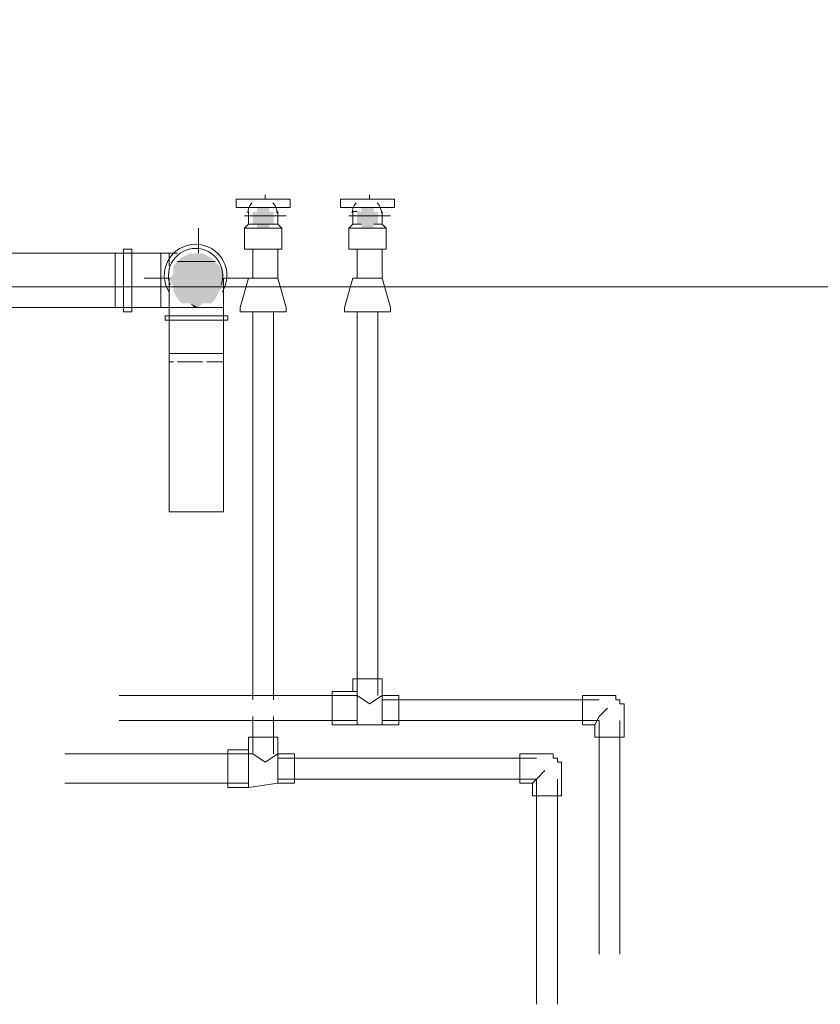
# Model space of a CAD drawing. Header units: millimetres. Extents: x 413 to 305578, y 115 to 38116.
# Tile 159 of 194: x 107322 to 108085, y 16529 to 17468. Entities that reach past the tile are written whole.
import ezdxf

# ---------------------------------------------------------------- set-up
doc = ezdxf.new("R2010")
doc.units = ezdxf.units.MM
for name, color, linetype, true_color in [('PDF$_59-60$-$Floor$Plan$-$В_Этаж$02_Сводный$A-DETL-MBND', 7, 'Continuous', 0xdd3700), ('PDF$_59-60$-$Floor$Plan$-$В_Этаж$02_Сводный$P-PIPE-CNTR', 150, 'Continuous', 0x007fff), ('PDF$_V$line_ifc_RVT-1-В_Этаж$02_Сводный$A-ROOF', 7, 'Continuous', 0xbababa)]:
    doc.layers.add(name, color=color, linetype=linetype, true_color=true_color)
doc.layers.add('PDF$_59-60$-$Floor$Plan$-$В_Этаж$02_Сводный$P-PIPE', color=3, linetype='Continuous')

msp = doc.modelspace()

# ---------------------------------------------------------------- linework, layer by layer
at = {"layer": 'PDF$_59-60$-$Floor$Plan$-$В_Этаж$02_Сводный$A-DETL-MBND', "color": 220, "lineweight": 0, "true_color": 0xff00bf}
for points in [[(107539.95, 17284.94), (107539.95, 17284.94)], [(107539.95, 17284.94), (107539.95, 17280.96)], [(107539.95, 17280.96), (107539.95, 17280.96)], [(107539.95, 17280.96), (107539.95, 17280.96)], [(107567.8, 17284.94), (107567.8, 17284.94)], [(107567.8, 17280.96), (107567.8, 17284.94)], [(107567.8, 17280.96), (107567.8, 17280.96)], [(107543.92, 17189.44), (107543.92, 16819.37)], [(107563.82, 16819.37), (107563.82, 17189.44)], [(107543.92, 16803.45), (107543.92, 16767.64), (107555.86, 16759.68), (107567.8, 16767.64), (107583.72, 16767.64), (107583.72, 16739.79), (107567.8, 16739.79)], [(107563.82, 16767.64), (107563.82, 16803.45)], [(107364.86, 16767.64), (107539.95, 16767.64), (107539.95, 16771.62)], [(107543.92, 16767.64), (107539.95, 16767.64), (107539.95, 16735.81)], [(107567.8, 16767.64), (107567.8, 16767.64)], [(107567.8, 16767.64), (107567.8, 16767.64)], [(107814.51, 16763.66), (107567.8, 16763.66)], [(107567.8, 16743.77), (107814.51, 16743.77), (107814.51, 16528.89)], [(107810.53, 16739.79), (107814.51, 16743.77), (107822.47, 16751.72)], [(107834.41, 16528.89), (107834.41, 16743.77)], [(107364.86, 16739.79), (107539.95, 16739.79)]]:
    msp.add_lwpolyline(points, dxfattribs=at)
at = {"layer": 'PDF$_59-60$-$Floor$Plan$-$В_Этаж$02_Сводный$A-DETL-MBND', "color": 150, "lineweight": 0, "true_color": 0x007fff}
for points in [[(107639.43, 17284.94), (107639.43, 17284.94)], [(107643.4, 17284.94), (107639.43, 17284.94), (107639.43, 17280.96)], [(107639.43, 17280.96), (107639.43, 17280.96)], [(107639.43, 17280.96), (107639.43, 17280.96)], [(107667.28, 17284.94), (107667.28, 17284.94)], [(107667.28, 17280.96), (107667.28, 17284.94)], [(107667.28, 17280.96), (107667.28, 17280.96)], [(107643.4, 17189.44), (107643.4, 16823.35), (107416.59, 16823.35)], [(107663.3, 16823.35), (107663.3, 17189.44)], [(107643.4, 16827.33), (107639.43, 16827.33)], [(107643.4, 16795.5), (107643.4, 16827.33), (107643.4, 16823.35), (107655.34, 16815.39), (107667.28, 16823.35), (107667.28, 16795.5)], [(107667.28, 16823.35), (107667.28, 16823.35)], [(107667.28, 16823.35), (107667.28, 16823.35)], [(107874.2, 16819.37), (107667.28, 16819.37)], [(107870.22, 16795.5), (107874.2, 16803.45), (107882.16, 16811.41)], [(107416.59, 16799.47), (107643.4, 16799.47)], [(107667.28, 16799.47), (107874.2, 16799.47), (107874.2, 16576.64)], [(107894.09, 16576.64), (107894.09, 16799.47)]]:
    msp.add_lwpolyline(points, dxfattribs=at)
at = {"layer": 'PDF$_59-60$-$Floor$Plan$-$В_Этаж$02_Сводный$A-DETL-MBND', "lineweight": 0}
for points in [[(107464.34, 17245.15), (107464.34, 17241.17), (107464.34, 17237.19), (107464.34, 17233.21), (107464.34, 17237.19), (107464.34, 17241.17), (107464.34, 17245.15), (107229.57, 17245.15)], [(107420.57, 17245.15), (107412.61, 17245.15), (107412.61, 17241.17), (107412.61, 17237.19), (107412.61, 17233.21), (107412.61, 17229.23), (107412.61, 17225.25), (107412.61, 17221.27), (107412.61, 17213.31), (107412.61, 17209.33), (107412.61, 17205.35), (107412.61, 17201.37), (107412.61, 17197.4), (107412.61, 17193.42), (107420.57, 17193.42)], [(107428.53, 17249.12), (107420.57, 17249.12), (107420.57, 17245.15), (107420.57, 17241.17), (107420.57, 17237.19), (107420.57, 17233.21), (107420.57, 17225.25), (107420.57, 17221.27), (107420.57, 17213.31), (107420.57, 17209.33), (107420.57, 17205.35), (107420.57, 17197.4), (107420.57, 17193.42), (107420.57, 17189.44), (107428.53, 17189.44)], [(107464.34, 17193.42), (107464.34, 17197.4), (107464.34, 17193.42), (107456.38, 17193.42), (107428.53, 17193.42), (107428.53, 17189.44), (107428.53, 17193.42), (107428.53, 17197.4), (107428.53, 17201.37), (107428.53, 17209.33), (107428.53, 17213.31), (107428.53, 17221.27), (107428.53, 17225.25), (107428.53, 17233.21), (107428.53, 17237.19), (107428.53, 17241.17), (107428.53, 17245.15), (107428.53, 17249.12), (107428.53, 17245.15), (107428.53, 17241.17), (107428.53, 17237.19)], [(107472.3, 17245.15), (107468.32, 17245.15), (107464.34, 17245.15), (107456.38, 17245.15), (107428.53, 17245.15)], [(107456.38, 17245.15), (107456.38, 17241.17), (107456.38, 17237.19), (107456.38, 17233.21), (107456.38, 17229.23), (107456.38, 17225.25), (107456.38, 17221.27), (107456.38, 17213.31), (107456.38, 17209.33), (107456.38, 17205.35), (107456.38, 17201.37), (107456.38, 17197.4), (107456.38, 17193.42)], [(107456.38, 17245.15), (107456.38, 17245.15)], [(107464.34, 17245.15), (107464.34, 17245.15)], [(107464.34, 17245.15), (107464.34, 17245.15)], [(107464.34, 17245.15), (107464.34, 17245.15)], [(107464.34, 17245.15), (107464.34, 17245.15)], [(107464.34, 17233.21), (107464.34, 17233.21)], [(107464.34, 17233.21), (107464.34, 17233.21)], [(107464.34, 17233.21), (107464.34, 17233.21)], [(107428.53, 17205.35), (107428.53, 17201.37), (107428.53, 17197.4), (107428.53, 17193.42)], [(107464.34, 17205.35), (107464.34, 17205.35)], [(107229.57, 17193.42), (107464.34, 17193.42), (107464.34, 17197.4), (107464.34, 17201.37), (107464.34, 17197.4)], [(107464.34, 17197.4), (107464.34, 17197.4)], [(107464.34, 17197.4), (107464.34, 17193.42), (107464.34, 17197.4)], [(107464.34, 17197.4), (107464.34, 17197.4)], [(107456.38, 17193.42), (107456.38, 17193.42)], [(107464.34, 17193.42), (107464.34, 17193.42)], [(107464.34, 17193.42), (107464.34, 17193.42)]]:
    msp.add_lwpolyline(points, dxfattribs=at)
msp.add_lwpolyline([(107464.34, 17205.35), (107464.34, 17209.33), (107464.34, 17205.35), (107464.34, 17201.37)], close=True, dxfattribs=at)
at = {"layer": 'PDF$_59-60$-$Floor$Plan$-$В_Этаж$02_Сводный$A-DETL-MBND', "color": 150, "lineweight": 0, "true_color": 0x007fff}
for points in [[(107667.28, 16795.5), (107683.2, 16795.5), (107683.2, 16823.35), (107667.28, 16823.35), (107667.28, 16839.27), (107639.43, 16839.27), (107639.43, 16827.33), (107619.53, 16827.33), (107619.53, 16795.5), (107643.4, 16795.5)], [(107870.22, 16783.56), (107898.07, 16783.56), (107898.07, 16811.41), (107898.07, 16815.39), (107894.09, 16815.39), (107894.09, 16819.37), (107890.11, 16819.37), (107890.11, 16823.35), (107886.14, 16823.35), (107882.16, 16823.35), (107858.28, 16823.35), (107858.28, 16795.5), (107870.22, 16795.5)]]:
    msp.add_lwpolyline(points, close=True, dxfattribs=at)
at = {"layer": 'PDF$_59-60$-$Floor$Plan$-$В_Этаж$02_Сводный$A-DETL-MBND', "color": 220, "lineweight": 0, "true_color": 0xff00bf}
for points in [[(107520.05, 16735.81), (107539.95, 16735.81), (107567.8, 16739.79), (107567.8, 16767.64), (107567.8, 16783.56), (107539.95, 16783.56), (107539.95, 16771.62), (107520.05, 16771.62)], [(107810.53, 16727.85), (107838.39, 16727.85), (107838.39, 16751.72), (107838.39, 16755.7), (107838.39, 16759.68), (107834.41, 16759.68), (107834.41, 16763.66), (107830.43, 16763.66), (107830.43, 16767.64), (107826.45, 16767.64), (107822.47, 16767.64), (107798.59, 16767.64), (107798.59, 16739.79), (107810.53, 16739.79)]]:
    msp.add_lwpolyline(points, close=True, dxfattribs=at)
at = {"layer": 'PDF$_59-60$-$Floor$Plan$-$В_Этаж$02_Сводный$P-PIPE', "color": 220, "lineweight": 0, "true_color": 0xff00bf}
msp.add_lwpolyline([(107551.88, 17288.92), (107535.97, 17288.92), (107528.01, 17288.92), (107528.01, 17296.88), (107535.97, 17296.88), (107571.78, 17296.88), (107579.74, 17296.88), (107579.74, 17288.92), (107571.78, 17288.92), (107555.86, 17288.92)], close=True, dxfattribs=at)
at = {"layer": 'PDF$_59-60$-$Floor$Plan$-$В_Этаж$02_Сводный$P-PIPE', "color": 150, "lineweight": 0, "true_color": 0x007fff}
msp.add_lwpolyline([(107651.36, 17288.92), (107635.45, 17288.92), (107627.49, 17288.92), (107627.49, 17296.88), (107635.45, 17296.88), (107671.26, 17296.88), (107679.22, 17296.88), (107679.22, 17288.92), (107671.26, 17288.92), (107655.34, 17288.92)], close=True, dxfattribs=at)
at = {"layer": 'PDF$_59-60$-$Floor$Plan$-$В_Этаж$02_Сводный$P-PIPE', "color": 220, "lineweight": 0, "true_color": 0xff00bf}
for points in [[(107543.92, 17280.96), (107539.95, 17280.96), (107539.95, 17273), (107547.9, 17273)], [(107559.84, 17273), (107567.8, 17273), (107567.8, 17280.96), (107563.82, 17280.96)], [(107539.95, 17273), (107535.97, 17269.02), (107535.97, 17249.12), (107571.78, 17249.12), (107571.78, 17269.02), (107567.8, 17273)], [(107535.97, 17269.02), (107571.78, 17269.02)], [(107543.92, 17249.12), (107543.92, 17221.27)], [(107571.78, 17189.44), (107567.8, 17189.44), (107563.82, 17189.44), (107559.84, 17189.44), (107555.86, 17189.44), (107559.84, 17189.44), (107563.82, 17189.44), (107567.8, 17189.44), (107571.78, 17189.44), (107575.76, 17189.44), (107575.76, 17193.42), (107567.8, 17221.27), (107567.8, 17249.12)], [(107567.8, 17221.27), (107555.86, 17221.27), (107539.95, 17221.27), (107531.99, 17193.42), (107531.99, 17189.44), (107535.97, 17189.44), (107539.95, 17189.44), (107543.92, 17189.44), (107547.9, 17189.44), (107551.88, 17189.44), (107555.86, 17189.44)], [(107551.88, 17189.44), (107547.9, 17189.44), (107543.92, 17189.44), (107539.95, 17189.44), (107535.97, 17189.44)]]:
    msp.add_lwpolyline(points, dxfattribs=at)
at = {"layer": 'PDF$_59-60$-$Floor$Plan$-$В_Этаж$02_Сводный$P-PIPE', "lineweight": 0}
for points in [[(107563.82, 17280.96), (107543.92, 17280.96), (107563.82, 17280.96)], [(107563.82, 17280.96), (107543.92, 17280.96), (107563.82, 17280.96)], [(107663.3, 17280.96), (107643.4, 17280.96), (107663.3, 17280.96)], [(107663.3, 17280.96), (107643.4, 17280.96), (107663.3, 17280.96)], [(107559.84, 17273), (107547.9, 17273), (107559.84, 17273)], [(107655.34, 17269.02), (107651.36, 17269.02), (107655.34, 17269.02)], [(107508.11, 17237.19), (107472.3, 17237.19), (107508.11, 17237.19)]]:
    msp.add_lwpolyline(points, dxfattribs=at)
at = {"layer": 'PDF$_59-60$-$Floor$Plan$-$В_Этаж$02_Сводный$P-PIPE', "color": 150, "lineweight": 0, "true_color": 0x007fff}
for points in [[(107643.4, 17280.96), (107639.43, 17280.96), (107639.43, 17273), (107647.38, 17273)], [(107659.32, 17273), (107667.28, 17273), (107667.28, 17280.96), (107663.3, 17280.96)], [(107639.43, 17273), (107635.45, 17269.02), (107635.45, 17249.12), (107671.26, 17249.12), (107671.26, 17269.02), (107667.28, 17273)], [(107635.45, 17269.02), (107671.26, 17269.02)], [(107643.4, 17249.12), (107643.4, 17221.27)], [(107671.26, 17189.44), (107667.28, 17189.44), (107663.3, 17189.44), (107659.32, 17189.44), (107655.34, 17189.44), (107659.32, 17189.44), (107663.3, 17189.44), (107667.28, 17189.44), (107671.26, 17189.44), (107675.24, 17189.44), (107675.24, 17193.42), (107667.28, 17221.27), (107667.28, 17249.12)], [(107667.28, 17221.27), (107655.34, 17221.27), (107639.43, 17221.27), (107631.47, 17193.42), (107631.47, 17189.44), (107635.45, 17189.44), (107639.43, 17189.44), (107643.4, 17189.44), (107647.38, 17189.44), (107651.36, 17189.44), (107655.34, 17189.44)], [(107651.36, 17189.44), (107647.38, 17189.44), (107643.4, 17189.44), (107639.43, 17189.44), (107635.45, 17189.44)]]:
    msp.add_lwpolyline(points, dxfattribs=at)
at = {"layer": 'PDF$_59-60$-$Floor$Plan$-$В_Этаж$02_Сводный$P-PIPE', "color": 22, "lineweight": 0, "true_color": 0xdd3700}
for points in [[(107514.83, 17208.23, 0.587966), (107489.47, 17253.8, 0.590647), (107464.23, 17208.03)], [(107513.72, 17214.98, 0.522307), (107489.47, 17249.83, 0.521516), (107465.19, 17215.04)]]:
    msp.add_lwpolyline(points, format="xyb", dxfattribs=at)
for points in [[(107464.34, 17221.27), (107464.34, 17217.29), (107464.34, 17213.31), (107464.34, 17209.33), (107464.34, 17205.35), (107464.34, 17201.37), (107464.34, 17197.4), (107464.34, 17193.42), (107464.34, 17141.69)], [(107516.07, 17141.69), (107516.07, 17193.42), (107516.07, 17197.4), (107516.07, 17201.37), (107516.07, 17205.35), (107516.07, 17209.33), (107516.07, 17213.31), (107516.07, 17217.29), (107516.07, 17221.27)], [(107516.07, 17185.46), (107516.07, 17193.42), (107464.34, 17193.42), (107464.34, 17185.46)], [(107464.34, 17181.48), (107464.34, 17149.64), (107464.34, 17141.69), (107468.32, 17141.69), (107464.34, 17141.69), (107464.34, 16998.44), (107516.07, 16998.44), (107516.07, 17141.69), (107512.09, 17141.69), (107500.15, 17141.69), (107504.13, 17141.69), (107508.11, 17141.69), (107512.09, 17141.69), (107516.07, 17141.69), (107516.07, 17149.64), (107516.07, 17181.48)], [(107516.07, 17149.64), (107464.34, 17149.64)], [(107468.32, 17141.69), (107468.32, 17141.69)], [(107468.32, 17141.69), (107468.32, 17141.69)], [(107472.3, 17141.69), (107472.3, 17141.69)], [(107472.3, 17141.69), (107472.3, 17141.69)], [(107472.3, 17141.69), (107472.3, 17141.69)], [(107484.24, 17141.69), (107484.24, 17141.69)], [(107484.24, 17141.69), (107484.24, 17141.69)], [(107496.17, 17141.69), (107496.17, 17141.69)], [(107512.09, 17141.69), (107512.09, 17141.69)], [(107512.09, 17141.69), (107512.09, 17141.69)], [(107516.07, 17141.69), (107516.07, 17141.69)]]:
    msp.add_lwpolyline(points, dxfattribs=at)
for points in [[(107460.36, 17181.48), (107520.05, 17181.48), (107520.05, 17185.46), (107460.36, 17185.46)], [(107476.28, 17141.69), (107484.24, 17141.69), (107492.19, 17141.69), (107496.17, 17141.69), (107492.19, 17141.69), (107484.24, 17141.69), (107476.28, 17141.69), (107472.3, 17141.69)]]:
    msp.add_lwpolyline(points, close=True, dxfattribs=at)
at = {"layer": 'PDF$_59-60$-$Floor$Plan$-$В_Этаж$02_Сводный$P-PIPE', "color": 220, "lineweight": 0, "true_color": 0xff00bf}
for start, end in [(136.2633, 180.00004), (0, 43.7367)]:
    msp.add_arc((107553.14, 17283.65), 13.93, start, end, dxfattribs=at)
at = {"layer": 'PDF$_59-60$-$Floor$Plan$-$В_Этаж$02_Сводный$P-PIPE', "color": 150, "lineweight": 0, "true_color": 0x007fff}
for start, end in [(136.2633, 180.00004), (0, 43.7367)]:
    msp.add_arc((107652.62, 17283.65), 13.93, start, end, dxfattribs=at)
at = {"layer": 'PDF$_59-60$-$Floor$Plan$-$В_Этаж$02_Сводный$P-PIPE', "color": 22, "lineweight": 0, "true_color": 0xdd3700}
msp.add_arc((107489.45, 17223.98), 25.84, 124.57104, 127.6773, dxfattribs=at)
at = {"layer": 'PDF$_59-60$-$Floor$Plan$-$В_Этаж$02_Сводный$P-PIPE', "transparency": 33554559}
for points in [[(107551.88, 17288.92), (107559.84, 17288.92), (107547.9, 17288.92)], [(107559.84, 17288.92), (107547.9, 17288.92), (107559.84, 17284.94)], [(107547.9, 17288.92), (107559.84, 17284.94), (107547.9, 17284.94)], [(107555.86, 17288.92), (107551.88, 17288.92), (107551.88, 17288.92)], [(107555.86, 17288.92), (107551.88, 17288.92), (107559.84, 17288.92)], [(107651.36, 17288.92), (107659.32, 17288.92), (107647.38, 17288.92)], [(107659.32, 17288.92), (107647.38, 17288.92), (107659.32, 17284.94)], [(107647.38, 17288.92), (107659.32, 17284.94), (107647.38, 17284.94)], [(107651.36, 17288.92), (107655.34, 17288.92), (107655.34, 17288.92)], [(107655.34, 17288.92), (107651.36, 17288.92), (107659.32, 17288.92)], [(107547.9, 17284.94), (107563.82, 17284.94), (107543.92, 17284.94)], [(107563.82, 17284.94), (107543.92, 17284.94), (107563.82, 17280.96)], [(107543.92, 17284.94), (107563.82, 17280.96), (107543.92, 17280.96)], [(107543.92, 17280.96), (107563.82, 17280.96), (107563.82, 17280.96)], [(107563.82, 17280.96), (107563.82, 17280.96), (107543.92, 17280.96)], [(107563.82, 17280.96), (107543.92, 17280.96), (107563.82, 17276.98)], [(107543.92, 17280.96), (107563.82, 17276.98), (107543.92, 17276.98)], [(107559.84, 17284.94), (107547.9, 17284.94), (107563.82, 17284.94)], [(107647.38, 17284.94), (107663.3, 17284.94), (107643.4, 17284.94)], [(107663.3, 17284.94), (107643.4, 17284.94), (107663.3, 17280.96)], [(107643.4, 17284.94), (107663.3, 17280.96), (107643.4, 17280.96)], [(107643.4, 17280.96), (107663.3, 17280.96), (107663.3, 17280.96)], [(107663.3, 17280.96), (107663.3, 17280.96), (107643.4, 17280.96)], [(107663.3, 17280.96), (107643.4, 17280.96), (107663.3, 17276.98)], [(107643.4, 17280.96), (107663.3, 17276.98), (107643.4, 17276.98)], [(107659.32, 17284.94), (107647.38, 17284.94), (107663.3, 17284.94)], [(107563.82, 17276.98), (107543.92, 17276.98), (107563.82, 17273)], [(107543.92, 17276.98), (107563.82, 17273), (107543.92, 17273)], [(107563.82, 17273), (107543.92, 17273), (107559.84, 17273)], [(107543.92, 17273), (107559.84, 17273), (107547.9, 17273)], [(107547.9, 17273), (107559.84, 17273), (107559.84, 17273)], [(107559.84, 17273), (107547.9, 17273), (107559.84, 17269.02)], [(107547.9, 17273), (107559.84, 17269.02), (107547.9, 17269.02)], [(107663.3, 17276.98), (107643.4, 17276.98), (107663.3, 17273)], [(107643.4, 17276.98), (107663.3, 17273), (107643.4, 17273)], [(107663.3, 17273), (107643.4, 17273), (107659.32, 17273)], [(107643.4, 17273), (107659.32, 17273), (107647.38, 17273)], [(107659.32, 17273), (107647.38, 17273), (107659.32, 17269.02)], [(107647.38, 17273), (107659.32, 17269.02), (107647.38, 17269.02)], [(107555.86, 17269.02), (107551.88, 17269.02), (107547.9, 17269.02)], [(107547.9, 17269.02), (107559.84, 17269.02), (107555.86, 17269.02)], [(107555.86, 17269.02), (107555.86, 17269.02), (107551.88, 17269.02)], [(107659.32, 17269.02), (107647.38, 17269.02), (107655.34, 17269.02)], [(107647.38, 17269.02), (107655.34, 17269.02), (107651.36, 17269.02)], [(107651.36, 17269.02), (107655.34, 17269.02), (107655.34, 17269.02)], [(107655.34, 17269.02), (107655.34, 17269.02), (107651.36, 17269.02)], [(107476.28, 17241.17), (107508.11, 17237.19), (107472.3, 17237.19)], [(107484.24, 17245.15), (107504.13, 17241.17), (107476.28, 17241.17)], [(107504.13, 17241.17), (107476.28, 17241.17), (107508.11, 17237.19)], [(107488.22, 17245.15), (107496.17, 17245.15), (107484.24, 17245.15)], [(107496.17, 17245.15), (107484.24, 17245.15), (107504.13, 17241.17)], [(107472.3, 17237.19), (107512.09, 17233.21), (107468.32, 17233.21)], [(107512.09, 17233.21), (107468.32, 17233.21), (107516.07, 17225.25)], [(107468.32, 17233.21), (107516.07, 17225.25), (107468.32, 17225.25)], [(107472.3, 17237.19), (107508.11, 17237.19), (107508.11, 17237.19)], [(107508.11, 17237.19), (107472.3, 17237.19), (107512.09, 17233.21)], [(107468.32, 17225.25), (107516.07, 17221.27), (107464.34, 17221.27)], [(107516.07, 17225.25), (107468.32, 17225.25), (107516.07, 17221.27)], [(107516.07, 17221.27), (107464.34, 17221.27), (107516.07, 17213.31)], [(107464.34, 17221.27), (107516.07, 17213.31), (107468.32, 17213.31)], [(107516.07, 17213.31), (107468.32, 17213.31), (107512.09, 17209.33)], [(107468.32, 17213.31), (107512.09, 17209.33), (107468.32, 17209.33)], [(107512.09, 17209.33), (107468.32, 17209.33), (107508.11, 17201.37)], [(107468.32, 17209.33), (107508.11, 17201.37), (107472.3, 17201.37)], [(107508.11, 17201.37), (107472.3, 17201.37), (107504.13, 17197.4)], [(107472.3, 17201.37), (107504.13, 17197.4), (107476.28, 17197.4)], [(107504.13, 17197.4), (107476.28, 17197.4), (107496.17, 17197.4)], [(107476.28, 17197.4), (107496.17, 17197.4), (107484.24, 17197.4)], [(107492.19, 17193.42), (107488.22, 17193.42), (107484.24, 17197.4)], [(107484.24, 17197.4), (107496.17, 17197.4), (107492.19, 17193.42)], [(107492.19, 17193.42), (107492.19, 17193.42), (107488.22, 17193.42)]]:
    msp.add_solid(points, dxfattribs=at)
at = {"layer": 'PDF$_59-60$-$Floor$Plan$-$В_Этаж$02_Сводный$P-PIPE-CNTR', "color": 220, "lineweight": 0, "true_color": 0xff00bf}
for points in [[(107555.86, 17296.88), (107555.86, 17300.85)], [(107535.97, 17280.96), (107539.95, 17280.96)], [(107567.8, 17280.96), (107575.76, 17280.96)]]:
    msp.add_lwpolyline(points, dxfattribs=at)
at = {"layer": 'PDF$_59-60$-$Floor$Plan$-$В_Этаж$02_Сводный$P-PIPE-CNTR', "lineweight": 0}
for points in [[(107655.34, 17296.88), (107655.34, 17300.85)], [(107635.45, 17280.96), (107639.43, 17280.96)], [(107667.28, 17280.96), (107675.24, 17280.96)]]:
    msp.add_lwpolyline(points, dxfattribs=at)
at = {"layer": 'PDF$_59-60$-$Floor$Plan$-$В_Этаж$02_Сводный$P-PIPE-CNTR', "color": 22, "lineweight": 0, "true_color": 0xdd3700}
for points in [[(107492.19, 17245.15), (107492.19, 17269.02)], [(107440.46, 17221.27), (107464.34, 17221.27)], [(107516.07, 17221.27), (107539.95, 17221.27)]]:
    msp.add_lwpolyline(points, dxfattribs=at)
at = {"layer": 'PDF$_V$line_ifc_RVT-1-В_Этаж$02_Сводный$A-ROOF', "color": 254, "lineweight": 0, "true_color": 0xdcdcdc}
msp.add_lwpolyline([(103735.83, 17495.84), (103735.83, 17213.31), (108097.03, 17213.31), (108097.03, 17495.84)], close=True, dxfattribs=at)

doc.saveas('drawing.dxf')
